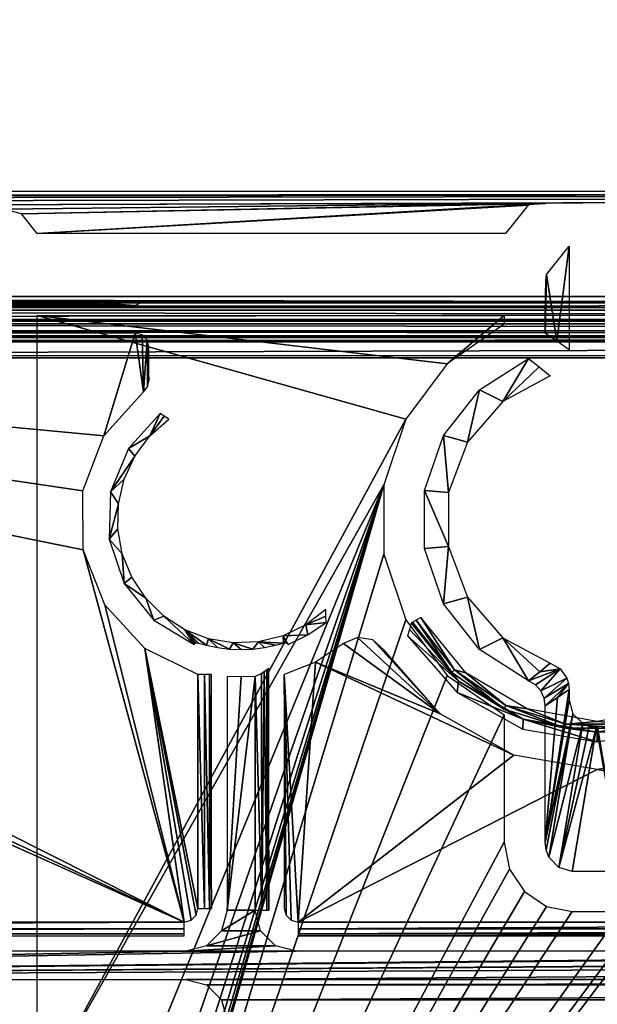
# Model space of a CAD drawing. Header units: millimetres. Extents: x -131 to 131, y -208 to 128.
# Tile 9 of 23: x -56 to -35, y -152 to -116. Entities that reach past the tile are written whole.
import ezdxf

# ---------------------------------------------------------------- set-up
doc = ezdxf.new("R2010")
doc.units = ezdxf.units.MM
doc.header["$LTSCALE"] = 127.314815
for name, color, linetype in [('1', 7, 'CONTINUOUS'), ('113', 7, 'CONTINUOUS'), ('114', 7, 'CONTINUOUS'), ('115', 7, 'CONTINUOUS'), ('117', 7, 'CONTINUOUS'), ('118', 7, 'CONTINUOUS'), ('142', 7, 'CONTINUOUS'), ('144', 7, 'CONTINUOUS'), ('145', 7, 'CONTINUOUS'), ('146', 7, 'CONTINUOUS'), ('158', 7, 'CONTINUOUS'), ('159', 7, 'CONTINUOUS'), ('166', 7, 'CONTINUOUS'), ('167', 7, 'CONTINUOUS'), ('175', 7, 'CONTINUOUS'), ('176', 7, 'CONTINUOUS'), ('181', 7, 'CONTINUOUS'), ('193', 7, 'CONTINUOUS'), ('194', 7, 'CONTINUOUS'), ('195', 7, 'CONTINUOUS'), ('21', 7, 'CONTINUOUS'), ('6', 7, 'CONTINUOUS')]:
    doc.layers.add(name, color=color, linetype=linetype)

msp = doc.modelspace()

# ---------------------------------------------------------------- linework, layer by layer
at = {"layer": '1', "color": 8, "linetype": 'Continuous', "true_color": 0x787878}
for points in [[(126, 126), (-126, -126.039), (126, -126.039), (126, 126)], [(-126, 126), (-126, -126.039), (126, 126), (-126, 126)], [(-126, -126.039), (-123.948, -126.093), (126, -126.039), (-126, -126.039)], [(126, -126.039), (-123.948, -126.093), (123.948, -126.093), (126, -126.039)], [(-123.948, -126.093), (-123.199, -126.259), (123.948, -126.093), (-123.948, -126.093)], [(123.948, -126.093), (-123.199, -126.259), (123.199, -126.259), (123.948, -126.093)], [(-123.199, -126.259), (-122.567, -126.696), (123.199, -126.259), (-123.199, -126.259)], [(123.199, -126.259), (-122.567, -126.696), (122.567, -126.696), (123.199, -126.259)], [(-122.567, -126.696), (-122.147, -127.339), (122.567, -126.696), (-122.567, -126.696)], [(122.567, -126.696), (-122.147, -127.339), (122.147, -127.339), (122.567, -126.696)], [(-122.147, -127.339), (-122, -128.092), (122.147, -127.339), (-122.147, -127.339)], [(122.147, -127.339), (-122, -128.092), (122, -128.092), (122.147, -127.339)], [(122, -178.822), (122, -128.092), (-122, -178.822), (122, -178.822)], [(122, -128.092), (-122, -128.092), (-122, -178.822), (122, -128.092)]]:
    msp.add_3dface(points, dxfattribs=at)
at = {"layer": '113', "color": 8, "linetype": 'Continuous', "true_color": 0x787878}
for points in [[(-35.908, -146.839, -3.196), (-35.02, -141.582, -28.601), (-34.092, -146.839, -3.196), (-35.908, -146.839, -3.196)], [(-34.092, -146.839, -3.196), (-35.02, -141.582, -28.601), (-34.98, -141.582, -28.601), (-34.092, -146.839, -3.196)]]:
    msp.add_3dface(points, dxfattribs=at)
at = {"layer": '114', "color": 8, "linetype": 'Continuous', "true_color": 0x787878}
for points in [[(-39.291, -129.262, -3.448), (-37.501, -128.117, -3.448), (-38.441, -129.688, -28.517), (-39.291, -129.262, -3.448)], [(-37.501, -128.117, -3.448), (-37.11, -128.422, -15.72), (-38.441, -129.688, -28.517), (-37.501, -128.117, -3.448)], [(-37.11, -128.422, -15.72), (-36.707, -128.754, -28.517), (-38.441, -129.688, -28.517), (-37.11, -128.422, -15.72)], [(-40.607, -130.93, -3.448), (-39.291, -129.262, -3.448), (-39.736, -131.171, -28.517), (-40.607, -130.93, -3.448)], [(-39.736, -131.171, -28.517), (-39.291, -129.262, -3.448), (-38.441, -129.688, -28.517), (-39.736, -131.171, -28.517)], [(-41.303, -132.937, -3.448), (-40.607, -130.93, -3.448), (-40.428, -133.015, -28.517), (-41.303, -132.937, -3.448)], [(-40.428, -133.015, -28.517), (-40.607, -130.93, -3.448), (-39.736, -131.171, -28.517), (-40.428, -133.015, -28.517)], [(-41.303, -135.062, -3.448), (-41.303, -132.937, -3.448), (-40.428, -134.985, -28.517), (-41.303, -135.062, -3.448)], [(-40.428, -134.985, -28.517), (-41.303, -132.937, -3.448), (-40.428, -133.015, -28.517), (-40.428, -134.985, -28.517)], [(-40.607, -137.07, -3.448), (-41.303, -135.062, -3.448), (-40.428, -134.985, -28.517), (-40.607, -137.07, -3.448)], [(-39.736, -136.829, -28.517), (-40.607, -137.07, -3.448), (-40.428, -134.985, -28.517), (-39.736, -136.829, -28.517)], [(-39.291, -138.738, -3.448), (-40.607, -137.07, -3.448), (-39.736, -136.829, -28.517), (-39.291, -138.738, -3.448)], [(-38.441, -138.312, -28.517), (-39.291, -138.738, -3.448), (-39.736, -136.829, -28.517), (-38.441, -138.312, -28.517)], [(-37.501, -139.883, -3.448), (-39.291, -138.738, -3.448), (-38.441, -138.312, -28.517), (-37.501, -139.883, -3.448)], [(-37.088, -139.561, -16.397), (-37.501, -139.883, -3.448), (-38.441, -138.312, -28.517), (-37.088, -139.561, -16.397)], [(-36.707, -139.246, -28.517), (-37.088, -139.561, -16.397), (-38.441, -138.312, -28.517), (-36.707, -139.246, -28.517)]]:
    msp.add_3dface(points, dxfattribs=at)
at = {"layer": '115', "color": 8, "linetype": 'Continuous', "true_color": 0x787878}
for points in [[(-36.842, -125.054, -4.882), (-36.017, -124.022, -28.517), (-36.464, -127.487, -15.72), (-36.842, -125.054, -4.882)], [(-36.464, -127.487, -15.72), (-36.017, -124.022, -28.517), (-36.017, -127.804, -28.517), (-36.464, -127.487, -15.72)], [(-36.867, -125.276, -4.16), (-36.842, -125.054, -4.882), (-36.892, -127.197, -3.448), (-36.867, -125.276, -4.16)], [(-36.892, -127.197, -3.448), (-36.842, -125.054, -4.882), (-36.464, -127.487, -15.72), (-36.892, -127.197, -3.448)], [(-36.886, -125.822, -3.638), (-36.867, -125.276, -4.16), (-36.892, -127.197, -3.448), (-36.886, -125.822, -3.638)], [(-36.892, -126.553, -3.448), (-36.886, -125.822, -3.638), (-36.892, -127.197, -3.448), (-36.892, -126.553, -3.448)], [(-36.44, -140.497, -16.397), (-36.017, -140.196, -28.517), (-36.892, -145.773, -3.448), (-36.44, -140.497, -16.397)], [(-36.892, -145.773, -3.448), (-36.017, -140.196, -28.517), (-36.017, -140.586, -28.517), (-36.892, -145.773, -3.448)], [(-36.892, -140.803, -3.448), (-36.44, -140.497, -16.397), (-36.892, -145.773, -3.448), (-36.892, -140.803, -3.448)]]:
    msp.add_3dface(points, dxfattribs=at)
at = {"layer": '117', "color": 8, "linetype": 'Continuous', "true_color": 0x787878}
for points in [[(-37.088, -139.561, -16.397), (-36.707, -139.246, -28.517), (-36.348, -139.453, -28.521), (-37.088, -139.561, -16.397)], [(-37.501, -139.883, -3.448), (-37.088, -139.561, -16.397), (-36.348, -139.453, -28.521), (-37.501, -139.883, -3.448)], [(-37.253, -140.035, -3.442), (-37.501, -139.883, -3.448), (-36.348, -139.453, -28.521), (-37.253, -140.035, -3.442)], [(-37.058, -140.251, -3.441), (-37.253, -140.035, -3.442), (-36.348, -139.453, -28.521), (-37.058, -140.251, -3.441)], [(-36.105, -139.786, -28.521), (-37.058, -140.251, -3.441), (-36.348, -139.453, -28.521), (-36.105, -139.786, -28.521)], [(-36.935, -140.515, -3.442), (-37.058, -140.251, -3.441), (-36.105, -139.786, -28.521), (-36.935, -140.515, -3.442)], [(-36.04, -139.983, -28.52), (-36.935, -140.515, -3.442), (-36.105, -139.786, -28.521), (-36.04, -139.983, -28.52)], [(-36.892, -140.803, -3.448), (-36.935, -140.515, -3.442), (-36.04, -139.983, -28.52), (-36.892, -140.803, -3.448)], [(-36.44, -140.497, -16.397), (-36.892, -140.803, -3.448), (-36.04, -139.983, -28.52), (-36.44, -140.497, -16.397)], [(-36.017, -140.196, -28.517), (-36.44, -140.497, -16.397), (-36.04, -139.983, -28.52), (-36.017, -140.196, -28.517)]]:
    msp.add_3dface(points, dxfattribs=at)
at = {"layer": '118', "color": 8, "linetype": 'Continuous', "true_color": 0x787878}
for points in [[(-36.892, -145.773, -3.448), (-36.017, -140.586, -28.517), (-35.882, -141.084, -28.566), (-36.892, -145.773, -3.448)], [(-36.86, -146.055, -3.37), (-36.892, -145.773, -3.448), (-35.882, -141.084, -28.566), (-36.86, -146.055, -3.37)], [(-36.762, -146.316, -3.302), (-36.86, -146.055, -3.37), (-35.882, -141.084, -28.566), (-36.762, -146.316, -3.302)], [(-35.52, -141.447, -28.596), (-36.762, -146.316, -3.302), (-35.882, -141.084, -28.566), (-35.52, -141.447, -28.596)], [(-36.4, -146.703, -3.211), (-36.762, -146.316, -3.302), (-35.52, -141.447, -28.596), (-36.4, -146.703, -3.211)], [(-35.282, -141.547, -28.602), (-36.4, -146.703, -3.211), (-35.52, -141.447, -28.596), (-35.282, -141.547, -28.602)], [(-35.02, -141.582, -28.601), (-36.4, -146.703, -3.211), (-35.282, -141.547, -28.602), (-35.02, -141.582, -28.601)], [(-35.02, -141.582, -28.601), (-35.908, -146.839, -3.196), (-36.4, -146.703, -3.211), (-35.02, -141.582, -28.601)]]:
    msp.add_3dface(points, dxfattribs=at)
at = {"layer": '142', "color": 8, "linetype": 'Continuous', "true_color": 0x787878}
for points in [[(-126.86, -125.86, -55), (-126.86, 126, -55), (126.86, -125.86, -55), (-126.86, -125.86, -55)], [(126.86, -125.86, -55), (-126.86, 126, -55), (126.86, 126, -55), (126.86, -125.86, -55)], [(-126.725, -126.362, -55), (-126.86, -125.86, -55), (126.727, -126.36, -55), (-126.725, -126.362, -55)], [(126.727, -126.36, -55), (-126.86, -125.86, -55), (126.86, -125.86, -55), (126.727, -126.36, -55)], [(126.362, -126.725, -55), (-126.725, -126.362, -55), (126.727, -126.36, -55), (126.362, -126.725, -55)], [(-126.36, -126.727, -55), (-126.725, -126.362, -55), (126.362, -126.725, -55), (-126.36, -126.727, -55)], [(125.86, -126.86, -55), (-126.36, -126.727, -55), (126.362, -126.725, -55), (125.86, -126.86, -55)], [(-125.86, -126.86, -55), (-126.36, -126.727, -55), (125.86, -126.86, -55), (-125.86, -126.86, -55)]]:
    msp.add_3dface(points, dxfattribs=at)
at = {"layer": '144', "color": 8, "linetype": 'Continuous', "true_color": 0x787878}
for points in [[(-47.487, -139.722, -39.5), (-48.513, -148.258, -39.5), (-47.487, -148.258, -39.5), (-47.487, -139.722, -39.5)], [(-48, -139.745, -39.5), (-48.513, -148.258, -39.5), (-47.487, -139.722, -39.5), (-48, -139.745, -39.5)], [(-48.513, -139.722, -39.5), (-48.513, -148.258, -39.5), (-48, -139.745, -39.5), (-48.513, -139.722, -39.5)], [(-47.487, -148.258, -39.5), (-48.713, -149.007, -39.5), (-47.285, -149.009, -39.5), (-47.487, -148.258, -39.5)], [(-48.513, -148.258, -39.5), (-48.713, -149.007, -39.5), (-47.487, -148.258, -39.5), (-48.513, -148.258, -39.5)], [(-48.713, -149.007, -39.5), (-49.261, -149.555, -39.5), (-47.285, -149.009, -39.5), (-48.713, -149.007, -39.5)], [(-47.285, -149.009, -39.5), (-49.261, -149.555, -39.5), (-46.737, -149.557, -39.5), (-47.285, -149.009, -39.5)], [(-105.343, -149.757, -39.5), (-105.343, -150.783, -39.5), (-50.012, -149.757, -39.5), (-105.343, -149.757, -39.5)], [(-50.012, -149.757, -39.5), (-105.343, -150.783, -39.5), (-45.988, -149.757, -39.5), (-50.012, -149.757, -39.5)], [(-45.988, -149.757, -39.5), (-105.343, -150.783, -39.5), (-2.012, -149.757, -39.5), (-45.988, -149.757, -39.5)], [(-2.012, -149.757, -39.5), (-105.343, -150.783, -39.5), (2.012, -149.757, -39.5), (-2.012, -149.757, -39.5)], [(2.012, -149.757, -39.5), (-105.343, -150.783, -39.5), (45.988, -149.757, -39.5), (2.012, -149.757, -39.5)], [(50.012, -149.757, -39.5), (-105.343, -150.783, -39.5), (105.343, -149.757, -39.5), (50.012, -149.757, -39.5)], [(45.988, -149.757, -39.5), (-105.343, -150.783, -39.5), (50.012, -149.757, -39.5), (45.988, -149.757, -39.5)], [(-105.343, -150.783, -39.5), (-50.012, -150.783, -39.5), (105.343, -149.757, -39.5), (-105.343, -150.783, -39.5)], [(-49.261, -149.555, -39.5), (-50.012, -149.757, -39.5), (-46.737, -149.557, -39.5), (-49.261, -149.555, -39.5)], [(-46.737, -149.557, -39.5), (-50.012, -149.757, -39.5), (-45.988, -149.757, -39.5), (-46.737, -149.557, -39.5)], [(105.343, -149.757, -39.5), (-50.012, -150.783, -39.5), (50.012, -150.783, -39.5), (105.343, -149.757, -39.5)], [(-50.012, -150.783, -39.5), (-49.263, -150.983, -39.5), (50.012, -150.783, -39.5), (-50.012, -150.783, -39.5)], [(50.012, -150.783, -39.5), (-49.263, -150.983, -39.5), (49.261, -150.985, -39.5), (50.012, -150.783, -39.5)], [(-49.263, -150.983, -39.5), (-48.715, -151.531, -39.5), (49.261, -150.985, -39.5), (-49.263, -150.983, -39.5)], [(49.261, -150.985, -39.5), (-48.715, -151.531, -39.5), (48.713, -151.533, -39.5), (49.261, -150.985, -39.5)], [(-48.715, -151.531, -39.5), (-48.513, -152.282, -39.5), (48.713, -151.533, -39.5), (-48.715, -151.531, -39.5)], [(48.713, -151.533, -39.5), (-48.513, -152.282, -39.5), (48.513, -152.282, -39.5), (48.713, -151.533, -39.5)]]:
    msp.add_3dface(points, dxfattribs=at)
at = {"layer": '145', "color": 8, "linetype": 'Continuous', "true_color": 0x787878}
for points in [[(-120.433, -179.75, -45), (-120.5, -179.5, -45), (120.5, -128.018, -45), (-120.433, -179.75, -45)], [(-120.5, -179.5, -45), (-120.5, -128.018, -45), (120.5, -128.018, -45), (-120.5, -179.5, -45)], [(-120.25, -179.933, -45), (-120.433, -179.75, -45), (120.5, -128.018, -45), (-120.25, -179.933, -45)], [(-120, -180, -45), (-120.25, -179.933, -45), (120.5, -128.018, -45), (-120, -180, -45)], [(120, -180, -45), (-120, -180, -45), (120.5, -128.018, -45), (120, -180, -45)]]:
    msp.add_3dface(points, dxfattribs=at)
at = {"layer": '146', "color": 8, "linetype": 'Continuous', "true_color": 0x787878}
for points in [[(-50.079, -148.691, -43), (-100.202, -126.3, -43), (-105.238, -148.691, -43), (-50.079, -148.691, -43)], [(-96.528, -126.97, -43), (-100.202, -126.3, -43), (-50.079, -148.691, -43), (-96.528, -126.97, -43)], [(-92.8, -127.194, -43), (-96.528, -126.97, -43), (-50.079, -148.691, -43), (-92.8, -127.194, -43)], [(-51.867, -127.194, -43), (-92.8, -127.194, -43), (-53.006, -130.94, -43), (-51.867, -127.194, -43)], [(-53.006, -130.94, -43), (-92.8, -127.194, -43), (-53.773, -132.954, -43), (-53.006, -130.94, -43)], [(-53.773, -132.954, -43), (-92.8, -127.194, -43), (-53.761, -135.109, -43), (-53.773, -132.954, -43)], [(-53.761, -135.109, -43), (-92.8, -127.194, -43), (-50.079, -148.691, -43), (-53.761, -135.109, -43)], [(-51.563, -129.339, -43), (-51.867, -127.194, -43), (-53.006, -130.94, -43), (-51.563, -129.339, -43)], [(-51.618, -127.261, -43), (-51.867, -127.194, -43), (-51.563, -129.339, -43), (-51.618, -127.261, -43)], [(-51.435, -127.443, -43), (-51.618, -127.261, -43), (-51.563, -129.339, -43), (-51.435, -127.443, -43)], [(-51.418, -129.162, -43), (-51.435, -127.443, -43), (-51.563, -129.339, -43), (-51.418, -129.162, -43)], [(-51.367, -128.942, -43), (-51.435, -127.443, -43), (-51.418, -129.162, -43), (-51.367, -128.942, -43)], [(-51.367, -127.694, -43), (-51.435, -127.443, -43), (-51.367, -128.942, -43), (-51.367, -127.694, -43)], [(-52.972, -137.114, -43), (-53.761, -135.109, -43), (-50.079, -148.691, -43), (-52.972, -137.114, -43)], [(-51.513, -138.7, -43), (-52.972, -137.114, -43), (-50.079, -148.691, -43), (-51.513, -138.7, -43)], [(-43.744, -138.299, -43), (-44.26, -138.521, -43), (-40.735, -141.088, -43), (-43.744, -138.299, -43)], [(-43.19, -138.39, -43), (-43.744, -138.299, -43), (-40.735, -141.088, -43), (-43.19, -138.39, -43)], [(-49.579, -139.651, -43), (-51.513, -138.7, -43), (-49.579, -148.191, -43), (-49.579, -139.651, -43)], [(-49.579, -148.191, -43), (-51.513, -138.7, -43), (-49.645, -148.441, -43), (-49.579, -148.191, -43)], [(-49.645, -148.441, -43), (-51.513, -138.7, -43), (-49.827, -148.624, -43), (-49.645, -148.441, -43)], [(-49.827, -148.624, -43), (-51.513, -138.7, -43), (-50.079, -148.691, -43), (-49.827, -148.624, -43)], [(-44.26, -138.521, -43), (-45.282, -139.2, -43), (-40.735, -141.088, -43), (-44.26, -138.521, -43)], [(-42.771, -138.768, -43), (-43.19, -138.39, -43), (-40.735, -141.088, -43), (-42.771, -138.768, -43)], [(-45.282, -139.2, -43), (-46.421, -139.651, -43), (-45.921, -148.691, -43), (-45.282, -139.2, -43)], [(-38.042, -142.595, -43), (-45.282, -139.2, -43), (-45.921, -148.691, -43), (-38.042, -142.595, -43)], [(-40.735, -141.088, -43), (-45.282, -139.2, -43), (-38.042, -142.595, -43), (-40.735, -141.088, -43)], [(-45.921, -148.691, -43), (-46.421, -139.651, -43), (-46.171, -148.625, -43), (-45.921, -148.691, -43)], [(-46.171, -148.625, -43), (-46.421, -139.651, -43), (-46.354, -148.443, -43), (-46.171, -148.625, -43)], [(-46.354, -148.443, -43), (-46.421, -139.651, -43), (-46.421, -148.191, -43), (-46.354, -148.443, -43)], [(-35, -143.117, -43), (-38.042, -142.595, -43), (-45.921, -148.691, -43), (-35, -143.117, -43)], [(-31.958, -142.595, -43), (-35, -143.117, -43), (-2.079, -148.691, -43), (-31.958, -142.595, -43)], [(-2.079, -148.691, -43), (-35, -143.117, -43), (-45.921, -148.691, -43), (-2.079, -148.691, -43)]]:
    msp.add_3dface(points, dxfattribs=at)
at = {"layer": '158', "color": 8, "linetype": 'Continuous', "true_color": 0x787878}
for points in [[(-41.787, -137.769, -31.886), (-41.855, -138.016, -37.086), (-40.056, -139.892, -31.886), (-41.787, -137.769, -31.886)], [(-41.855, -138.016, -37.086), (-41.919, -138.245, -42.035), (-40.056, -139.892, -31.886), (-41.855, -138.016, -37.086)], [(-41.919, -138.245, -42.035), (-40.106, -140.311, -42.035), (-40.056, -139.892, -31.886), (-41.919, -138.245, -42.035)], [(-40.056, -139.892, -31.886), (-40.106, -140.311, -42.035), (-37.696, -141.28, -31.886), (-40.056, -139.892, -31.886)], [(-40.106, -140.311, -42.035), (-37.708, -141.653, -42.035), (-37.696, -141.28, -31.886), (-40.106, -140.311, -42.035)], [(-37.708, -141.653, -42.035), (-35, -142.118, -42.035), (-37.696, -141.28, -31.886), (-37.708, -141.653, -42.035)], [(-37.696, -141.28, -31.886), (-35, -142.118, -42.035), (-35, -141.763, -31.886), (-37.696, -141.28, -31.886)], [(-35, -141.763, -31.886), (-32.292, -141.653, -42.035), (-32.304, -141.28, -31.886), (-35, -141.763, -31.886)], [(-35, -142.118, -42.035), (-32.292, -141.653, -42.035), (-35, -141.763, -31.886), (-35, -142.118, -42.035)]]:
    msp.add_3dface(points, dxfattribs=at)
at = {"layer": '159', "color": 8, "linetype": 'Continuous', "true_color": 0x787878}
for points in [[(-50.957, -130.133, -42.035), (-52.116, -131.401, -42.035), (-51.326, -130.949, -31.886), (-50.957, -130.133, -42.035)], [(-50.805, -130.228, -37.251), (-50.957, -130.133, -42.035), (-51.326, -130.949, -31.886), (-50.805, -130.228, -37.251)], [(-50.637, -130.337, -31.886), (-50.805, -130.228, -37.251), (-51.326, -130.949, -31.886), (-50.637, -130.337, -31.886)], [(-51.326, -130.949, -31.886), (-52.116, -131.401, -42.035), (-51.877, -131.688, -31.886), (-51.326, -130.949, -31.886)], [(-52.116, -131.401, -42.035), (-52.763, -132.993, -42.035), (-51.877, -131.688, -31.886), (-52.116, -131.401, -42.035)], [(-51.877, -131.688, -31.886), (-52.763, -132.993, -42.035), (-52.265, -132.524, -31.886), (-51.877, -131.688, -31.886)], [(-52.265, -132.524, -31.886), (-52.763, -132.993, -42.035), (-52.476, -133.421, -31.886), (-52.265, -132.524, -31.886)], [(-52.763, -132.993, -42.035), (-52.816, -134.711, -42.035), (-52.476, -133.421, -31.886), (-52.763, -132.993, -42.035)], [(-52.476, -133.421, -31.886), (-52.816, -134.711, -42.035), (-52.5, -134.343, -31.886), (-52.476, -133.421, -31.886)], [(-52.5, -134.343, -31.886), (-52.816, -134.711, -42.035), (-52.337, -135.25, -31.886), (-52.5, -134.343, -31.886)], [(-52.816, -134.711, -42.035), (-52.269, -136.339, -42.035), (-52.337, -135.25, -31.886), (-52.816, -134.711, -42.035)], [(-52.337, -135.25, -31.886), (-52.269, -136.339, -42.035), (-51.993, -136.105, -31.886), (-52.337, -135.25, -31.886)], [(-51.993, -136.105, -31.886), (-52.269, -136.339, -42.035), (-51.482, -136.872, -31.886), (-51.993, -136.105, -31.886)], [(-52.269, -136.339, -42.035), (-51.19, -137.677, -42.035), (-51.482, -136.872, -31.886), (-52.269, -136.339, -42.035)], [(-51.482, -136.872, -31.886), (-51.19, -137.677, -42.035), (-50.826, -137.52, -31.886), (-51.482, -136.872, -31.886)], [(-51.19, -137.677, -42.035), (-49.714, -138.556, -42.035), (-50.826, -137.52, -31.886), (-51.19, -137.677, -42.035)], [(-50.826, -137.52, -31.886), (-49.714, -138.556, -42.035), (-50.052, -138.02, -31.886), (-50.826, -137.52, -31.886)], [(-44.9, -137.526, -37.086), (-44.905, -137.285, -31.886), (-45.637, -137.845, -31.886), (-44.9, -137.526, -37.086)], [(-44.897, -137.751, -42.035), (-44.9, -137.526, -37.086), (-45.637, -137.845, -31.886), (-44.897, -137.751, -42.035)], [(-46.467, -138.245, -31.886), (-45.558, -138.211, -42.035), (-45.637, -137.845, -31.886), (-46.467, -138.245, -31.886)], [(-45.558, -138.211, -42.035), (-44.897, -137.751, -42.035), (-45.637, -137.845, -31.886), (-45.558, -138.211, -42.035)], [(-49.557, -138.516, -39.423), (-49.261, -138.589, -38.928), (-50.052, -138.02, -31.886), (-49.557, -138.516, -39.423)], [(-50.052, -138.02, -31.886), (-49.261, -138.589, -38.928), (-49.192, -138.353, -31.886), (-50.052, -138.02, -31.886)], [(-49.665, -138.498, -39.996), (-49.557, -138.516, -39.423), (-50.052, -138.02, -31.886), (-49.665, -138.498, -39.996)], [(-49.69, -138.527, -41.014), (-49.665, -138.498, -39.996), (-50.052, -138.02, -31.886), (-49.69, -138.527, -41.014)], [(-49.714, -138.556, -42.035), (-49.69, -138.527, -41.014), (-50.052, -138.02, -31.886), (-49.714, -138.556, -42.035)], [(-47.362, -138.468, -31.886), (-46.446, -138.516, -39.417), (-46.467, -138.245, -31.886), (-47.362, -138.468, -31.886)], [(-46.286, -138.556, -42.035), (-45.558, -138.211, -42.035), (-46.467, -138.245, -31.886), (-46.286, -138.556, -42.035)], [(-46.335, -138.498, -39.996), (-46.309, -138.529, -41.065), (-46.467, -138.245, -31.886), (-46.335, -138.498, -39.996)], [(-46.309, -138.529, -41.065), (-46.286, -138.556, -42.035), (-46.467, -138.245, -31.886), (-46.309, -138.529, -41.065)], [(-46.446, -138.516, -39.417), (-46.335, -138.498, -39.996), (-46.467, -138.245, -31.886), (-46.446, -138.516, -39.417)], [(-49.261, -138.589, -38.928), (-48.856, -138.671, -38.629), (-49.192, -138.353, -31.886), (-49.261, -138.589, -38.928)], [(-48.856, -138.671, -38.629), (-48.424, -138.727, -38.535), (-49.192, -138.353, -31.886), (-48.856, -138.671, -38.629)], [(-49.192, -138.353, -31.886), (-48.424, -138.727, -38.535), (-48.283, -138.505, -31.886), (-49.192, -138.353, -31.886)], [(-48.424, -138.727, -38.535), (-48, -138.746, -38.535), (-48.283, -138.505, -31.886), (-48.424, -138.727, -38.535)], [(-48.283, -138.505, -31.886), (-47.576, -138.727, -38.535), (-47.362, -138.468, -31.886), (-48.283, -138.505, -31.886)], [(-48, -138.746, -38.535), (-47.576, -138.727, -38.535), (-48.283, -138.505, -31.886), (-48, -138.746, -38.535)], [(-47.576, -138.727, -38.535), (-47.142, -138.671, -38.63), (-47.362, -138.468, -31.886), (-47.576, -138.727, -38.535)], [(-46.743, -138.59, -38.925), (-46.446, -138.516, -39.417), (-47.362, -138.468, -31.886), (-46.743, -138.59, -38.925)], [(-47.142, -138.671, -38.63), (-46.743, -138.59, -38.925), (-47.362, -138.468, -31.886), (-47.142, -138.671, -38.63)]]:
    msp.add_3dface(points, dxfattribs=at)
at = {"layer": '166', "color": 8, "linetype": 'Continuous', "true_color": 0x787878}
for points in [[(-60.267, -126.123, -37.951), (-62.973, -126.148, -39.394), (-51.867, -126.194, -42.017), (-60.267, -126.123, -37.951)], [(-58.168, -126.084, -35.716), (-60.267, -126.123, -37.951), (-51.867, -126.194, -42.017), (-58.168, -126.084, -35.716)], [(-56.375, -126.05, -33.771), (-58.168, -126.084, -35.716), (-51.867, -126.194, -42.017), (-56.375, -126.05, -33.771)], [(-54.089, -126.027, -32.465), (-56.375, -126.05, -33.771), (-51.867, -126.194, -42.017), (-54.089, -126.027, -32.465)], [(-51.514, -126.017, -31.908), (-54.089, -126.027, -32.465), (-51.867, -126.194, -42.017), (-51.514, -126.017, -31.908)], [(-92.8, -126.194, -42.017), (-51.867, -126.194, -42.017), (-92.8, -126.157, -39.893), (-92.8, -126.194, -42.017)], [(-51.867, -126.194, -42.017), (-66, -126.157, -39.893), (-92.8, -126.157, -39.893), (-51.867, -126.194, -42.017)], [(-62.973, -126.148, -39.394), (-66, -126.157, -39.893), (-51.867, -126.194, -42.017), (-62.973, -126.148, -39.394)]]:
    msp.add_3dface(points, dxfattribs=at)
at = {"layer": '167', "color": 8, "linetype": 'Continuous', "true_color": 0x787878}
for points in [[(-125.86, -127.36, -54.509), (125.86, -127.36, -54.509), (-121.026, -127.5, -46.5), (-125.86, -127.36, -54.509)], [(-121.026, -127.5, -46.5), (125.86, -127.36, -54.509), (-120.78, -127.501, -46.435), (-121.026, -127.5, -46.5)], [(-120.78, -127.501, -46.435), (125.86, -127.36, -54.509), (-120.598, -127.504, -46.258), (-120.78, -127.501, -46.435)], [(-120.598, -127.504, -46.258), (125.86, -127.36, -54.509), (-120.527, -127.508, -46.013), (-120.598, -127.504, -46.258)], [(-120.527, -127.508, -46.013), (125.86, -127.36, -54.509), (-120.513, -127.518, -45.491), (-120.527, -127.508, -46.013)], [(-120.513, -127.518, -45.491), (125.86, -127.36, -54.509), (120.598, -127.504, -46.258), (-120.513, -127.518, -45.491)], [(120.527, -127.508, -46.013), (-120.513, -127.518, -45.491), (120.598, -127.504, -46.258), (120.527, -127.508, -46.013)], [(120.513, -127.518, -45.491), (-120.513, -127.518, -45.491), (120.527, -127.508, -46.013), (120.513, -127.518, -45.491)]]:
    msp.add_3dface(points, dxfattribs=at)
at = {"layer": '175', "color": 8, "linetype": 'Continuous', "true_color": 0x787878}
for points in [[(-47.487, -139.722, -39.5), (-47.241, -148.258, -39.565), (-47.256, -139.623, -39.557), (-47.487, -139.722, -39.5)], [(-47.487, -139.722, -39.5), (-47.487, -148.258, -39.5), (-47.241, -148.258, -39.565), (-47.487, -139.722, -39.5)], [(-47.256, -139.623, -39.557), (-47.241, -148.258, -39.565), (-47.151, -139.554, -39.63), (-47.256, -139.623, -39.557)], [(-47.241, -148.258, -39.565), (-47.058, -148.258, -39.742), (-47.151, -139.554, -39.63), (-47.241, -148.258, -39.565)], [(-47.151, -139.554, -39.63), (-47.058, -148.258, -39.742), (-47.064, -139.488, -39.733), (-47.151, -139.554, -39.63)], [(-47.064, -139.488, -39.733), (-47.058, -148.258, -39.742), (-47.007, -139.443, -39.859), (-47.064, -139.488, -39.733)], [(-47.058, -148.258, -39.742), (-46.987, -148.258, -39.987), (-47.007, -139.443, -39.859), (-47.058, -148.258, -39.742)], [(-47.007, -139.443, -39.859), (-46.987, -148.258, -39.987), (-46.987, -139.435, -39.987), (-47.007, -139.443, -39.859)]]:
    msp.add_3dface(points, dxfattribs=at)
at = {"layer": '176', "color": 8, "linetype": 'Continuous', "true_color": 0x787878}
for points in [[(-41.609, -137.67, -31.551), (-40.207, -139.48, -31.551), (-41.437, -137.575, -31.5), (-41.609, -137.67, -31.551)], [(-41.437, -137.575, -31.5), (-40.207, -139.48, -31.551), (-39.796, -139.588, -31.5), (-41.437, -137.575, -31.5)], [(-41.787, -137.769, -31.886), (-40.056, -139.892, -31.886), (-41.736, -137.741, -31.692), (-41.787, -137.769, -31.886)], [(-41.736, -137.741, -31.692), (-40.308, -139.586, -31.692), (-41.609, -137.67, -31.551), (-41.736, -137.741, -31.692)], [(-41.736, -137.741, -31.692), (-40.056, -139.892, -31.886), (-40.308, -139.586, -31.692), (-41.736, -137.741, -31.692)], [(-41.609, -137.67, -31.551), (-40.308, -139.586, -31.692), (-40.207, -139.48, -31.551), (-41.609, -137.67, -31.551)], [(-40.308, -139.586, -31.692), (-38.393, -140.918, -31.692), (-40.207, -139.48, -31.551), (-40.308, -139.586, -31.692)], [(-40.308, -139.586, -31.692), (-40.056, -139.892, -31.886), (-38.393, -140.918, -31.692), (-40.308, -139.586, -31.692)], [(-40.207, -139.48, -31.551), (-38.328, -140.787, -31.551), (-39.796, -139.588, -31.5), (-40.207, -139.48, -31.551)], [(-40.207, -139.48, -31.551), (-38.393, -140.918, -31.692), (-38.328, -140.787, -31.551), (-40.207, -139.48, -31.551)], [(-39.796, -139.588, -31.5), (-38.328, -140.787, -31.551), (-37.557, -140.906, -31.5), (-39.796, -139.588, -31.5)], [(-40.056, -139.892, -31.886), (-37.696, -141.28, -31.886), (-38.393, -140.918, -31.692), (-40.056, -139.892, -31.886)], [(-38.393, -140.918, -31.692), (-36.167, -141.617, -31.692), (-38.328, -140.787, -31.551), (-38.393, -140.918, -31.692)], [(-38.328, -140.787, -31.551), (-36.144, -141.472, -31.551), (-37.557, -140.906, -31.5), (-38.328, -140.787, -31.551)], [(-38.328, -140.787, -31.551), (-36.167, -141.617, -31.692), (-36.144, -141.472, -31.551), (-38.328, -140.787, -31.551)], [(-38.393, -140.918, -31.692), (-37.696, -141.28, -31.886), (-36.167, -141.617, -31.692), (-38.393, -140.918, -31.692)], [(-37.557, -140.906, -31.5), (-36.144, -141.472, -31.551), (-35, -141.364, -31.5), (-37.557, -140.906, -31.5)], [(-35, -141.364, -31.5), (-33.856, -141.472, -31.551), (-32.443, -140.906, -31.5), (-35, -141.364, -31.5)], [(-37.696, -141.28, -31.886), (-35, -141.763, -31.886), (-36.167, -141.617, -31.692), (-37.696, -141.28, -31.886)], [(-36.167, -141.617, -31.692), (-33.833, -141.617, -31.692), (-36.144, -141.472, -31.551), (-36.167, -141.617, -31.692)], [(-36.144, -141.472, -31.551), (-33.856, -141.472, -31.551), (-35, -141.364, -31.5), (-36.144, -141.472, -31.551)], [(-36.144, -141.472, -31.551), (-33.833, -141.617, -31.692), (-33.856, -141.472, -31.551), (-36.144, -141.472, -31.551)], [(-35, -141.763, -31.886), (-32.304, -141.28, -31.886), (-33.833, -141.617, -31.692), (-35, -141.763, -31.886)], [(-36.167, -141.617, -31.692), (-35, -141.763, -31.886), (-33.833, -141.617, -31.692), (-36.167, -141.617, -31.692)]]:
    msp.add_3dface(points, dxfattribs=at)
at = {"layer": '181', "color": 8, "linetype": 'Continuous', "true_color": 0x787878}
for points in [[(-125.86, -127.108, -54.934), (-125.86, -126.86, -55), (125.86, -127.108, -54.934), (-125.86, -127.108, -54.934)], [(-125.86, -126.86, -55), (125.86, -126.86, -55), (125.86, -127.108, -54.934), (-125.86, -126.86, -55)], [(125.86, -127.29, -54.755), (-125.86, -127.108, -54.934), (125.86, -127.108, -54.934), (125.86, -127.29, -54.755)], [(-125.86, -127.29, -54.755), (-125.86, -127.108, -54.934), (125.86, -127.29, -54.755), (-125.86, -127.29, -54.755)], [(125.86, -127.36, -54.509), (-125.86, -127.29, -54.755), (125.86, -127.29, -54.755), (125.86, -127.36, -54.509)], [(125.86, -127.36, -54.509), (-125.86, -127.36, -54.509), (-125.86, -127.29, -54.755), (125.86, -127.36, -54.509)]]:
    msp.add_3dface(points, dxfattribs=at)
at = {"layer": '193', "color": 8, "linetype": 'Continuous', "true_color": 0x787878}
for points in [[(-49.579, -139.651, -43), (-49.579, -148.191, -43), (-49.333, -148.191, -42.935), (-49.579, -139.651, -43)], [(-49.579, -139.651, -43), (-49.333, -148.191, -42.935), (-49.333, -139.651, -42.935), (-49.579, -139.651, -43)], [(-49.333, -148.191, -42.935), (-49.15, -148.191, -42.758), (-49.333, -139.651, -42.935), (-49.333, -148.191, -42.935)], [(-49.333, -139.651, -42.935), (-49.15, -148.191, -42.758), (-49.15, -139.651, -42.758), (-49.333, -139.651, -42.935)], [(-49.079, -148.191, -42.513), (-49.079, -139.651, -42.513), (-49.15, -139.651, -42.758), (-49.079, -148.191, -42.513)], [(-49.15, -148.191, -42.758), (-49.079, -148.191, -42.513), (-49.15, -139.651, -42.758), (-49.15, -148.191, -42.758)]]:
    msp.add_3dface(points, dxfattribs=at)
at = {"layer": '194', "color": 8, "linetype": 'Continuous', "true_color": 0x787878}
for points in [[(-50.079, -148.691, -43), (-105.238, -148.937, -42.935), (-50.079, -148.937, -42.935), (-50.079, -148.691, -43)], [(-50.079, -148.691, -43), (-105.238, -148.691, -43), (-105.238, -148.937, -42.935), (-50.079, -148.691, -43)], [(-105.238, -148.937, -42.935), (-105.238, -149.12, -42.758), (-50.079, -148.937, -42.935), (-105.238, -148.937, -42.935)], [(-50.079, -148.937, -42.935), (-105.238, -149.12, -42.758), (-50.079, -149.12, -42.758), (-50.079, -148.937, -42.935)], [(-105.238, -149.12, -42.758), (-105.238, -149.191, -42.513), (-50.079, -149.12, -42.758), (-105.238, -149.12, -42.758)], [(-50.079, -149.12, -42.758), (-105.238, -149.191, -42.513), (-50.079, -149.191, -42.513), (-50.079, -149.12, -42.758)]]:
    msp.add_3dface(points, dxfattribs=at)
at = {"layer": '195', "color": 8, "linetype": 'Continuous', "true_color": 0x787878}
for points in [[(-2.079, -148.937, -42.935), (-2.079, -148.691, -43), (-45.921, -148.937, -42.935), (-2.079, -148.937, -42.935)], [(-2.079, -148.691, -43), (-45.921, -148.691, -43), (-45.921, -148.937, -42.935), (-2.079, -148.691, -43)], [(-45.921, -149.12, -42.758), (-2.079, -148.937, -42.935), (-45.921, -148.937, -42.935), (-45.921, -149.12, -42.758)], [(-2.079, -149.12, -42.758), (-2.079, -148.937, -42.935), (-45.921, -149.12, -42.758), (-2.079, -149.12, -42.758)], [(-2.079, -149.191, -42.513), (-2.079, -149.12, -42.758), (-45.921, -149.191, -42.513), (-2.079, -149.191, -42.513)], [(-45.921, -149.191, -42.513), (-2.079, -149.12, -42.758), (-45.921, -149.12, -42.758), (-45.921, -149.191, -42.513)]]:
    msp.add_3dface(points, dxfattribs=at)
at = {"layer": '21', "color": 8, "linetype": 'Continuous', "true_color": 0x787878}
for points in [[(-92.8, -122.01, -40.261), (92.8, -122.01, -40.261), (-72.009, -122.174, -36.504), (-92.8, -122.01, -40.261)], [(-72.009, -122.174, -36.504), (92.8, -122.01, -40.261), (-71.991, -122.174, -36.504), (-72.009, -122.174, -36.504)], [(-71.991, -122.174, -36.504), (92.8, -122.01, -40.261), (-67.946, -122.197, -35.984), (-71.991, -122.174, -36.504)], [(-67.946, -122.197, -35.984), (92.8, -122.01, -40.261), (-64.165, -122.264, -34.457), (-67.946, -122.197, -35.984)], [(-64.165, -122.264, -34.457), (92.8, -122.01, -40.261), (-60.892, -122.37, -32.022), (-64.165, -122.264, -34.457)], [(-60.892, -122.37, -32.022), (92.8, -122.01, -40.261), (-58.341, -122.509, -28.837), (-60.892, -122.37, -32.022)], [(-58.341, -122.509, -28.837), (92.8, -122.01, -40.261), (-35.517, -122.439, -30.435), (-58.341, -122.509, -28.837)], [(-35.517, -122.439, -30.435), (92.8, -122.01, -40.261), (-34.483, -122.439, -30.435), (-35.517, -122.439, -30.435)], [(-36.266, -122.446, -30.289), (-58.341, -122.509, -28.837), (-35.517, -122.439, -30.435), (-36.266, -122.446, -30.289)], [(-56.68, -122.672, -25.108), (-58.341, -122.509, -28.837), (-36.266, -122.446, -30.289), (-56.68, -122.672, -25.108)], [(-56.017, -122.848, -21.079), (-56.68, -122.672, -25.108), (-36.266, -122.446, -30.289), (-56.017, -122.848, -21.079)], [(-36.906, -122.464, -29.874), (-56.017, -122.848, -21.079), (-36.266, -122.446, -30.289), (-36.906, -122.464, -29.874)], [(-55.451, -123.556, -4.869), (-56.017, -122.848, -21.079), (-36.906, -122.464, -29.874), (-55.451, -123.556, -4.869)], [(-37.344, -122.491, -29.248), (-55.451, -123.556, -4.869), (-36.906, -122.464, -29.874), (-37.344, -122.491, -29.248)], [(-37.516, -122.524, -28.504), (-55.451, -123.556, -4.869), (-37.344, -122.491, -29.248), (-37.516, -122.524, -28.504)], [(-38.341, -123.556, -4.869), (-55.451, -123.556, -4.869), (-37.516, -122.524, -28.504), (-38.341, -123.556, -4.869)]]:
    msp.add_3dface(points, dxfattribs=at)
at = {"layer": '6', "color": 8, "linetype": 'Continuous', "true_color": 0x787878}
for points in [[(-41.989, -130.336, -2), (-55.449, -155.118, -2), (-55.449, -126.553, -2), (-41.989, -130.336, -2)], [(-40.471, -128.313, -2), (-41.989, -130.336, -2), (-55.449, -126.553, -2), (-40.471, -128.313, -2)], [(-38.391, -126.553, -2), (-40.471, -128.313, -2), (-55.449, -126.553, -2), (-38.391, -126.553, -2)], [(-38.391, -126.875, -2), (-40.471, -128.313, -2), (-38.391, -126.553, -2), (-38.391, -126.875, -2)], [(-42.789, -132.735, -2), (-55.449, -155.118, -2), (-41.989, -130.336, -2), (-42.789, -132.735, -2)], [(-56.055, -178.874, -2), (-55.993, -178.24, -2), (-42.789, -132.735, -2), (-56.055, -178.874, -2)], [(27.211, -135.264, -2), (-56.055, -178.874, -2), (27.211, -132.735, -2), (27.211, -135.264, -2)], [(27.211, -132.735, -2), (-56.055, -178.874, -2), (-32.346, -147.577, -2), (27.211, -132.735, -2)], [(-42.789, -135.264, -2), (-56.055, -178.874, -2), (-42.789, -132.735, -2), (-42.789, -135.264, -2)], [(-55.993, -178.24, -2), (-55.918, -177.271, -2), (-42.789, -132.735, -2), (-55.993, -178.24, -2)], [(-55.918, -177.271, -2), (-55.827, -175.726, -2), (-42.789, -132.735, -2), (-55.918, -177.271, -2)], [(-55.827, -175.726, -2), (-55.719, -173.25, -2), (-42.789, -132.735, -2), (-55.827, -175.726, -2)], [(-55.719, -173.25, -2), (-55.605, -169.482, -2), (-42.789, -132.735, -2), (-55.719, -173.25, -2)], [(-55.605, -169.482, -2), (-55.502, -163.809, -2), (-42.789, -132.735, -2), (-55.605, -169.482, -2)], [(-55.502, -163.809, -2), (-55.449, -155.118, -2), (-42.789, -132.735, -2), (-55.502, -163.809, -2)], [(28.011, -137.664, -2), (-56.055, -178.874, -2), (27.211, -135.264, -2), (28.011, -137.664, -2)], [(-41.989, -137.664, -2), (-56.055, -178.874, -2), (-42.789, -135.264, -2), (-41.989, -137.664, -2)], [(29.529, -139.687, -2), (-56.055, -178.874, -2), (28.011, -137.664, -2), (29.529, -139.687, -2)], [(-40.471, -139.687, -2), (-56.055, -178.874, -2), (-41.989, -137.664, -2), (-40.471, -139.687, -2)], [(94.607, -139.104, -2), (-56.055, -178.874, -2), (36.851, -148.118, -2), (94.607, -139.104, -2)], [(94.607, -145.206, -2), (-56.055, -178.874, -2), (94.607, -139.104, -2), (94.607, -145.206, -2)], [(31.609, -141.125, -2), (-56.055, -178.874, -2), (29.529, -139.687, -2), (31.609, -141.125, -2)], [(-38.391, -141.125, -2), (-56.055, -178.874, -2), (-40.471, -139.687, -2), (-38.391, -141.125, -2)], [(31.609, -145.773, -2), (-56.055, -178.874, -2), (31.609, -141.125, -2), (31.609, -145.773, -2)], [(-38.391, -145.773, -2), (-56.055, -178.874, -2), (-38.391, -141.125, -2), (-38.391, -145.773, -2)], [(94.607, -157.794, -2), (-56.055, -178.874, -2), (94.607, -145.206, -2), (94.607, -157.794, -2)], [(31.802, -146.756, -2), (-56.055, -178.874, -2), (31.609, -145.773, -2), (31.802, -146.756, -2)], [(-38.198, -146.756, -2), (-56.055, -178.874, -2), (-38.391, -145.773, -2), (-38.198, -146.756, -2)], [(32.347, -147.578, -2), (-56.055, -178.874, -2), (31.802, -146.756, -2), (32.347, -147.578, -2)], [(-37.653, -147.578, -2), (-56.055, -178.874, -2), (-38.198, -146.756, -2), (-37.653, -147.578, -2)], [(-32.346, -147.577, -2), (-56.055, -178.874, -2), (-33.149, -148.118, -2), (-32.346, -147.577, -2)], [(33.151, -148.119, -2), (-56.055, -178.874, -2), (32.347, -147.578, -2), (33.151, -148.119, -2)], [(-36.849, -148.119, -2), (-56.055, -178.874, -2), (-37.653, -147.578, -2), (-36.849, -148.119, -2)], [(36.851, -148.118, -2), (-56.055, -178.874, -2), (35.908, -148.308, -2), (36.851, -148.118, -2)], [(-33.149, -148.118, -2), (-56.055, -178.874, -2), (-34.092, -148.308, -2), (-33.149, -148.118, -2)], [(34.092, -148.308, -2), (-56.055, -178.874, -2), (33.151, -148.119, -2), (34.092, -148.308, -2)], [(-35.908, -148.308, -2), (-56.055, -178.874, -2), (-36.849, -148.119, -2), (-35.908, -148.308, -2)], [(35.908, -148.308, -2), (-56.055, -178.874, -2), (34.092, -148.308, -2), (35.908, -148.308, -2)], [(-34.092, -148.308, -2), (-56.055, -178.874, -2), (-35.908, -148.308, -2), (-34.092, -148.308, -2)]]:
    msp.add_3dface(points, dxfattribs=at)

doc.saveas('drawing.dxf')
